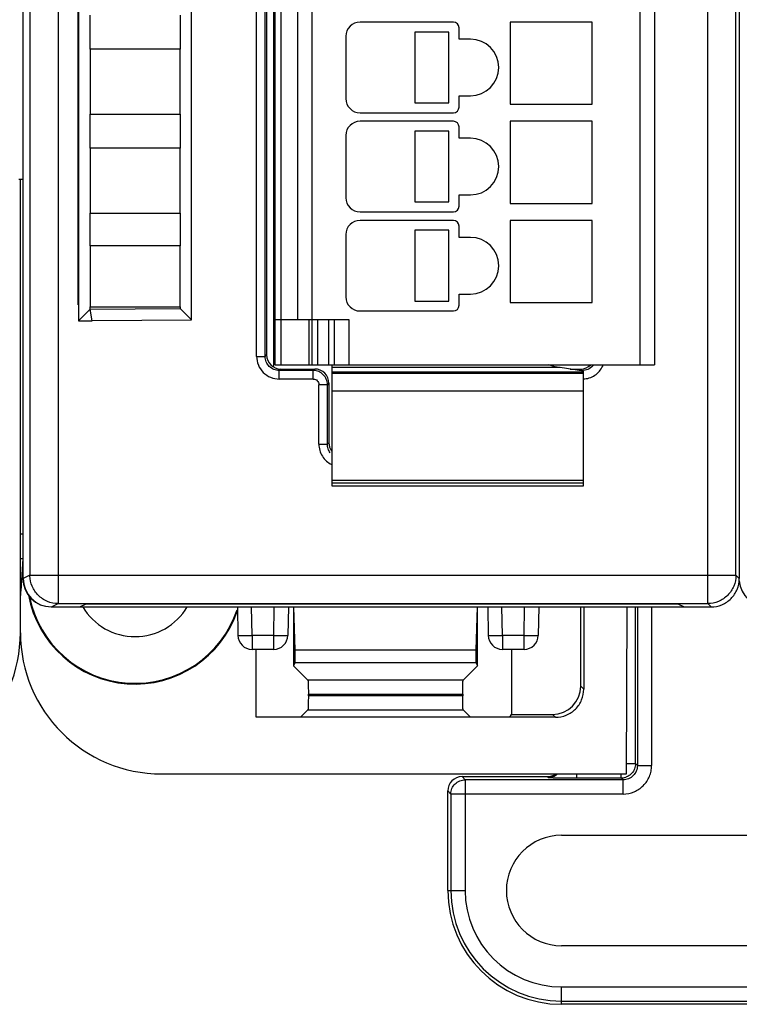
# Model space of a CAD drawing. Header units: millimetres. Extents: x 0 to 420, y 0 to 297.
# Tile 62 of 76: x 286 to 311, y 130 to 165. Entities that reach past the tile are written whole.
import ezdxf

# ---------------------------------------------------------------- set-up
doc = ezdxf.new("R2010")
doc.units = ezdxf.units.MM
doc.header["$LTSCALE"] = 23.1
doc.layers.get('0').update_dxf_attribs({"linetype": 'CONTINUOUS'})
doc.layers.add('1', color=7, linetype='CONTINUOUS')

msp = doc.modelspace()

# ---------------------------------------------------------------- linework, layer by layer
at = {"color": 9, "linetype": 'CONTINUOUS'}
for p, q in [((287.34693, 234.39753), (287.34693, 144.63331)), ((310.29329, 144.63331), (310.29329, 234.39753)), ((286.34708, 233.39757), (286.34708, 145.63327)), ((295.21114, 226.26542), (295.21114, 153.06542)), ((307.91114, 153.06542), (307.91114, 226.26542)), ((294.35857, 153.36237), (294.35857, 225.66847)), ((294.65839, 153.36237), (294.65839, 225.66847)), ((296.31114, 224.66542), (296.31114, 154.66542)), ((296.21114, 153.06542), (296.21114, 154.66542)), ((296.51114, 154.66542), (296.51114, 153.06542)), ((296.91114, 153.06542), (296.91114, 154.66542)), ((297.61114, 154.66542), (297.61114, 153.06542)), ((294.35857, 153.36237), (294.65839, 153.36237)), ((294.65839, 153.36237), (294.71114, 153.41512)), ((295.21083, 152.91542), (295.15808, 152.86268)), ((296.35869, 152.86268), (295.15808, 152.86268)), ((295.15808, 152.56286), (295.15808, 152.86268)), ((296.35869, 152.86268), (296.41144, 152.91542)), ((296.35869, 152.56286), (296.35869, 152.86268)), ((297.01114, 152.8124), (305.91114, 152.8124)), ((305.86419, 152.86268), (305.77592, 152.86268)), ((305.81144, 152.91542), (305.86419, 152.86268)), ((305.86419, 152.84902), (305.86419, 152.86268)), ((296.35869, 152.56286), (295.15808, 152.56286)), ((296.85839, 152.36298), (296.55857, 152.36298)), ((296.55857, 150.26237), (296.55857, 152.36298)), ((296.91114, 152.41573), (296.85839, 152.36298)), ((296.85839, 150.26237), (296.85839, 152.36298)), ((305.91114, 152.13599), (297.01114, 152.13599)), ((296.55857, 150.26237), (296.85839, 150.26237)), ((296.85839, 150.26237), (296.91114, 150.31512)), ((297.01114, 148.99544), (305.91114, 148.99544)), ((305.91114, 148.88224), (297.01114, 148.88224)), ((286.10204, 147.08796), (286.01114, 147.08796)), ((286.01114, 146.22193), (286.09844, 146.22193)), ((286.34708, 145.63327), (286.11114, 145.51531)), ((286.34708, 145.63327), (311.29325, 145.63327)), ((311.41114, 145.51538), (311.29325, 145.63333)), ((287.11114, 144.51542), (287.34693, 144.63331)), ((294.1957, 143.50707), (294.17804, 144.51542)), ((294.96048, 143.50707), (294.97808, 144.51542)), ((303.04363, 143.50707), (303.02596, 144.51542)), ((303.8084, 143.50707), (303.826, 144.51542)), ((307.74347, 138.97914), (307.74347, 144.51542)), ((307.81044, 144.51542), (307.81044, 138.91218)), ((308.31286, 144.51542), (308.31286, 138.91218)), ((310.29329, 144.63331), (310.41118, 144.51542)), ((294.19564, 143.50707), (294.19564, 143.01542)), ((294.96048, 143.50707), (294.1957, 143.50707)), ((294.9605, 143.01542), (294.9605, 143.50707)), ((303.04357, 143.50707), (303.04357, 143.01542)), ((303.8084, 143.50707), (303.04363, 143.50707)), ((303.80843, 143.01542), (303.80843, 143.50707)), ((301.65418, 141.93227), (296.1681, 141.93227)), ((305.81114, 141.71958), (305.9159, 141.61481)), ((301.63733, 141.379), (296.18495, 141.37563)), ((296.1681, 140.87794), (301.65418, 140.87794)), ((304.91651, 140.61542), (304.81175, 140.72018)), ((307.42292, 138.97914), (307.74347, 138.97914)), ((307.81044, 138.91218), (307.74347, 138.97914)), ((307.81044, 138.91218), (308.31286, 138.91218)), ((301.72423, 138.40975), (301.61356, 138.52042)), ((307.30802, 138.40975), (301.72423, 138.40975)), ((301.72423, 138.40975), (301.72423, 134.50042)), ((304.62871, 138.52042), (304.65518, 138.49396)), ((305.65985, 138.47672), (307.24105, 138.47672)), ((305.66003, 138.61542), (305.66003, 138.47672)), ((307.24105, 138.47672), (307.24105, 138.61542)), ((307.24105, 138.47672), (307.30802, 138.40975)), ((307.30802, 137.90733), (307.30802, 138.40975)), ((301.11114, 138.018), (301.22181, 137.90733)), ((307.30802, 137.90733), (301.22181, 137.90733)), ((301.22181, 137.90733), (301.22181, 134.50042)), ((301.11114, 134.50042), (301.72423, 134.50042)), ((305.13114, 131.09352), (317.19114, 131.09352)), ((305.13114, 130.48042), (305.13114, 131.09352)), ((305.13114, 130.59109), (317.19114, 130.59109))]:
    msp.add_line(p, q, dxfattribs=at)
at = {"color": 7, "linetype": 'CONTINUOUS'}
for p, q in [((286.10204, 233.51542), (286.10204, 145.51542)), ((286.11114, 145.51531), (286.11114, 233.51554)), ((311.29325, 145.63333), (311.29325, 233.39755)), ((311.41114, 233.51543), (311.41114, 145.51538)), ((294.96114, 152.98085), (294.96114, 226.04999)), ((295.01114, 153.06542), (295.01114, 226.26542)), ((308.41114, 226.26542), (308.41114, 153.06542)), ((294.71114, 225.61573), (294.71114, 153.41512)), ((295.81114, 154.66542), (295.81114, 224.66542)), ((288.06114, 224.013), (288.06114, 154.62027)), ((292.06114, 154.64905), (292.06114, 223.98006)), ((288.04828, 155.17757), (288.04828, 223.85328)), ((288.48126, 164.21542), (288.48126, 165.41542)), ((291.65701, 165.41542), (291.65701, 164.21542)), ((301.31114, 165.16542), (298.01114, 165.16542)), ((301.51114, 164.56542), (301.51114, 164.96542)), ((306.21114, 165.16542), (303.31114, 165.16542)), ((303.31114, 165.16542), (303.31114, 162.26542)), ((306.21114, 162.26542), (306.21114, 165.16542)), ((297.51114, 164.66542), (297.51114, 162.46542)), ((301.14644, 164.81542), (299.94644, 164.81542)), ((299.94644, 164.81542), (299.94644, 162.31542)), ((301.14644, 162.31542), (301.14644, 164.81542)), ((301.91114, 164.56542), (301.51114, 164.56542)), ((291.65714, 164.21542), (288.48114, 164.21542)), ((288.48114, 164.21542), (288.48114, 161.91542)), ((291.65714, 161.91542), (291.65714, 164.21542)), ((301.51114, 162.56542), (301.91114, 162.56542)), ((301.51114, 162.16542), (301.51114, 162.56542)), ((299.94644, 162.31542), (301.14644, 162.31542)), ((303.31114, 162.26542), (306.21114, 162.26542)), ((288.48114, 161.91542), (291.65714, 161.91542)), ((288.48126, 160.71542), (288.48126, 161.91542)), ((291.65701, 161.91542), (291.65701, 160.71542)), ((298.01114, 161.96542), (301.31114, 161.96542)), ((301.31114, 161.66542), (298.01114, 161.66542)), ((301.51114, 161.06542), (301.51114, 161.46542)), ((306.21114, 161.66542), (303.31114, 161.66542)), ((303.31114, 161.66542), (303.31114, 158.76542)), ((306.21114, 158.76542), (306.21114, 161.66542)), ((297.51114, 161.16542), (297.51114, 158.96542)), ((301.14644, 161.31542), (299.94644, 161.31542)), ((299.94644, 161.31542), (299.94644, 158.81542)), ((301.14644, 158.81542), (301.14644, 161.31542)), ((301.91114, 161.06542), (301.51114, 161.06542)), ((291.65714, 160.71542), (288.48114, 160.71542)), ((288.48114, 160.71542), (288.48114, 158.41542)), ((291.65714, 158.41542), (291.65714, 160.71542)), ((285.96114, 159.61551), (286.11114, 159.61551)), ((286.01114, 143.60466), (286.01114, 159.61551)), ((301.51114, 159.06542), (301.91114, 159.06542)), ((301.51114, 158.66542), (301.51114, 159.06542)), ((299.94644, 158.81542), (301.14644, 158.81542)), ((303.31114, 158.76542), (306.21114, 158.76542)), ((288.48114, 158.41542), (291.65714, 158.41542)), ((288.48126, 157.26542), (288.48126, 158.41542)), ((291.65701, 158.41542), (291.65701, 157.26542)), ((298.01114, 158.46542), (301.31114, 158.46542)), ((301.31114, 158.16542), (298.01114, 158.16542)), ((301.51114, 157.56542), (301.51114, 157.96542)), ((306.21114, 158.16542), (303.31114, 158.16542)), ((303.31114, 158.16542), (303.31114, 155.26542)), ((306.21114, 155.26542), (306.21114, 158.16542)), ((297.51114, 157.66542), (297.51114, 155.46542)), ((301.14644, 157.81542), (299.94644, 157.81542)), ((299.94644, 157.81542), (299.94644, 155.31542)), ((301.14644, 155.31542), (301.14644, 157.81542)), ((301.91114, 157.56542), (301.51114, 157.56542)), ((291.65714, 157.26542), (288.48114, 157.26542)), ((288.48114, 157.26542), (288.48114, 155.11542)), ((291.65714, 155.11542), (291.65714, 157.26542)), ((301.51114, 155.56542), (301.91114, 155.56542)), ((301.51114, 155.16542), (301.51114, 155.56542)), ((288.06114, 155.19042), (288.04828, 155.17757)), ((288.06114, 155.17757), (288.04828, 155.17757)), ((288.48114, 155.11542), (291.65714, 155.11542)), ((288.48128, 155.03557), (288.48126, 155.11542)), ((291.65701, 155.11542), (291.65699, 155.0532)), ((299.94644, 155.31542), (301.14644, 155.31542)), ((303.31114, 155.26542), (306.21114, 155.26542)), ((288.06114, 154.62027), (288.48128, 155.03557)), ((288.48128, 155.03557), (291.65675, 155.05147)), ((288.54392, 154.61542), (288.48128, 155.03557)), ((291.65699, 155.0532), (292.06114, 154.64905)), ((298.01114, 154.96542), (301.31114, 154.96542)), ((288.06048, 154.61963), (288.54392, 154.61542)), ((292.06114, 154.646), (288.54392, 154.61542)), ((295.01114, 154.66542), (297.61114, 154.66542)), ((296.31114, 154.66542), (296.31114, 153.06542)), ((297.11114, 153.06542), (297.11114, 154.66542)), ((294.96114, 153.21542), (295.01114, 153.21542)), ((295.01114, 153.06542), (308.41114, 153.06542)), ((297.01114, 153.06542), (297.01114, 148.79393)), ((295.21083, 152.91542), (296.41144, 152.91542)), ((305.07894, 152.9705), (297.01114, 152.9705)), ((297.01114, 152.76542), (305.91114, 152.76542)), ((305.91114, 152.84176), (305.07894, 152.9705)), ((305.43496, 152.91542), (305.81144, 152.91542)), ((305.91114, 152.78001), (305.91114, 152.84176)), ((305.91114, 148.79393), (305.91114, 152.76541)), ((296.91114, 152.41573), (296.91114, 150.31512)), ((297.01114, 148.79383), (305.91114, 148.79383)), ((286.09844, 146.22193), (286.0286, 145.06723)), ((287.11114, 144.51542), (310.41118, 144.51542)), ((287.34693, 144.63331), (310.29329, 144.63331)), ((288.11114, 144.51542), (288.33322, 144.62447)), ((309.25751, 144.61542), (288.31479, 144.61542)), ((293.67811, 144.51542), (293.69572, 143.5067)), ((295.47804, 144.51542), (295.46043, 143.5067)), ((295.66114, 144.51542), (295.66114, 142.43923)), ((295.71525, 142.99166), (295.66918, 144.51542)), ((302.15309, 144.51542), (302.10703, 142.99166)), ((302.16114, 142.43923), (302.16114, 144.51542)), ((302.52604, 144.51542), (302.54364, 143.5067)), ((304.32596, 144.51542), (304.30835, 143.5067)), ((305.81114, 141.71958), (305.81114, 144.51542)), ((305.9159, 144.51542), (305.9159, 141.61481)), ((307.42133, 138.61542), (307.44707, 144.51542)), ((309.23907, 144.62448), (309.46114, 144.51542)), ((294.95992, 143.01542), (294.19564, 143.01542)), ((294.33569, 140.61542), (294.33569, 143.01542)), ((302.10703, 142.99166), (295.71525, 142.99166)), ((295.71525, 142.54749), (295.71525, 142.99166)), ((302.10703, 142.99166), (302.10703, 142.54749)), ((303.80843, 143.01542), (303.04415, 143.01542)), ((303.36114, 143.01542), (303.36114, 140.72018)), ((295.71525, 142.54749), (295.66114, 142.43923)), ((295.66114, 142.43923), (296.1681, 141.93227)), ((295.71525, 142.54749), (302.10703, 142.54749)), ((301.65418, 141.93227), (302.16114, 142.43923)), ((302.10703, 142.54749), (302.16114, 142.43923)), ((296.18495, 141.43063), (301.63733, 141.43598)), ((296.18495, 141.37563), (296.18495, 141.43063)), ((301.63733, 141.43598), (301.63733, 141.379)), ((296.1681, 140.87794), (295.90558, 140.61542)), ((301.91669, 140.61542), (301.65418, 140.87794)), ((304.91651, 140.61542), (294.33569, 140.61542)), ((303.30877, 140.61542), (303.36114, 140.72018)), ((303.36114, 140.72018), (304.81175, 140.72018)), ((291.00038, 138.61542), (307.42133, 138.61542)), ((301.61356, 138.52042), (304.62871, 138.52042)), ((301.11114, 134.50042), (301.11114, 138.018)), ((305.13114, 136.45078), (317.19114, 136.45078)), ((317.19114, 132.55006), (305.13114, 132.55006)), ((317.19114, 130.48042), (305.13114, 130.48042))]:
    msp.add_line(p, q, dxfattribs=at)
for centre, radius, start, end in [((298.01114, 164.66542), 0.5, 90, 180), ((301.31114, 164.96542), 0.2, 0, 90), ((301.91114, 163.56542), 1, 270, 90), ((298.01114, 162.46542), 0.5, 180, 270), ((301.31114, 162.16542), 0.2, 270, 360), ((298.01114, 161.16542), 0.5, 90, 180), ((301.31114, 161.46542), 0.2, 0, 90), ((301.91114, 160.06542), 1, 270, 90), ((298.01114, 158.96542), 0.5, 180, 270), ((301.31114, 158.66542), 0.2, 270, 360), ((298.01114, 157.66542), 0.5, 90, 180), ((301.31114, 157.96542), 0.2, 0, 90), ((301.91114, 156.56542), 1, 270, 90), ((298.01114, 155.46542), 0.5, 180, 270), ((301.31114, 155.16542), 0.2, 270, 360), ((287.10204, 145.51542), 1, 180, 270), ((312.40394, 145.51542), 1, 184.514208, 270), ((290.06114, 145.61542), 3.82444, 190.369884, 341.190837), ((290.06114, 145.61542), 3.8, 191.101379, 341.538462), ((290.06114, 145.61542), 2.15, 210.790192, 329.209808), ((294.19564, 143.51542), 0.5, 180.999998, 269.999923), ((294.9605, 143.51542), 0.5, 270.000086, 359.00004), ((303.04357, 143.51542), 0.5, 180.999962, 270.000005), ((303.80843, 143.51542), 0.5, 270, 359), ((305.13114, 134.50042), 1.95036, 90, 270), ((305.13114, 134.50042), 4.02, 180, 270)]:
    msp.add_arc(centre, radius, start, end, dxfattribs=at)
at = {"color": 9, "linetype": 'CONTINUOUS'}
for centre, radius, start, end in [((305.86452, 153.36321), 0.50054, 269.961466, 274.95762), ((305.85135, 153.46905), 0.90624, 273.786982, 276.35622), ((287.34718, 145.63343), 1.0001, 180.008735, 181.008444), ((307.24032, 138.98283), 0.50611, 270.082661, 287.92714), ((305.13114, 134.50042), 3.90933, 180, 270), ((305.13114, 134.50042), 3.40691, 180, 270)]:
    msp.add_arc(centre, radius, start, end, dxfattribs=at)
at = {"color": 7, "linetype": 'CONTINUOUS'}
for centre, major_axis, ratio, start_param, end_param in [((295.21144, 153.41573), (0.35398, 0.35398), 0.99878277, -3.92638183, -2.35680348), ((305.81083, 153.41573), (0.35398, -0.35398), 0.99878277, -0.78478918, 0), ((296.41083, 152.41512), (-0.35398, -0.35398), 0.99878277, 8.63998878, 10.20956714), ((297.41144, 150.31573), (0.35398, 0.35398), 0.99878277, -3.92638183, -3.2829213), ((287.11129, 145.51546), (0.89461, 0.44727), 0.99980964, 2.67805165, 4.24869568), ((281.02038, 143.60618), (-3.52954, 3.52954), 0.99969546, 2.35632324, 3.92686206), ((291.0019, 143.60618), (3.52954, 3.52954), 0.99969546, 2.35632141, 3.9268639), ((304.81053, 141.72079), (-0.70797, 0.70797), 0.99878277, 2.35680348, 3.92638183), ((301.61371, 138.01785), (-0.35543, 0.35543), 0.99969546, -0.78524587, 0.78524587), ((304.62856, 139.023), (-0.35543, 0.35543), 0.99969546, -3.92683852, -3.30215299)]:
    msp.add_ellipse(centre, major_axis=major_axis, ratio=ratio, start_param=start_param, end_param=end_param, dxfattribs=at)
at = {"color": 9, "linetype": 'CONTINUOUS'}
for points, knots in [([(294.35857, 153.36237), (294.36023, 153.25838), (294.39903, 153.04789), (294.5785, 152.78278), (294.84361, 152.60334), (295.05409, 152.56449), (295.15808, 152.56286)], [0, 0, 0, 0, 0.25002688, 0.50000304, 0.74997642, 1, 1, 1, 1]), ([(295.15808, 152.86289), (295.0931, 152.86268), (294.96166, 152.88874), (294.79547, 152.99971), (294.68425, 153.16588), (294.65834, 153.29733), (294.65839, 153.36237)], [0, 0, 0, 0, 0.24996073, 0.49995832, 0.74983813, 1, 1, 1, 1]), ([(306.26597, 153.06527), (306.22446, 153.00894), (306.11613, 152.91279), (305.97757, 152.8706), (305.90778, 152.86455)], [0, 0, 0, 0, 0.4996853, 1, 1, 1, 1]), ([(305.95168, 152.56838), (306.02299, 152.57633), (306.16457, 152.61011), (306.35384, 152.71819), (306.50787, 152.87188), (306.57997, 152.99835), (306.60654, 153.06499)], [0, 0, 0, 0, 0.25004751, 0.50005249, 0.74999765, 1, 1, 1, 1]), ([(296.71184, 152.71611), (296.66589, 152.76204), (296.55493, 152.83674), (296.42367, 152.86263), (296.35869, 152.86268)], [0, 0, 0, 0, 0.49999275, 1, 1, 1, 1]), ([(296.85839, 152.36298), (296.85834, 152.42796), (296.83233, 152.55916), (296.75778, 152.67019), (296.71184, 152.71611)], [0, 0, 0, 0, 0.50011979, 1, 1, 1, 1]), ([(296.55857, 150.26237), (296.55976, 150.18789), (296.57941, 150.03818), (296.67199, 149.83139), (296.8181, 149.65876), (296.94364, 149.57438), (297.01073, 149.54201)], [0, 0, 0, 0, 0.25002976, 0.49999393, 0.74998005, 1, 1, 1, 1]), ([(296.96146, 149.95799), (296.92842, 150.00105), (296.87621, 150.09875), (296.85835, 150.20807), (296.85839, 150.26237)], [0, 0, 0, 0, 0.49983553, 1, 1, 1, 1]), ([(286.63999, 144.92625), (286.55005, 145.0162), (286.40344, 145.23276), (286.34948, 145.48866), (286.34724, 145.61582)], [0, 0, 0, 0, 0.50003242, 1, 1, 1, 1]), ([(311.29325, 145.6333), (311.29324, 145.50324), (311.24148, 145.24054), (311.0923, 145.01819), (311.00034, 144.92622)], [0, 0, 0, 0, 0.49999239, 1, 1, 1, 1]), ([(287.34693, 144.63331), (287.2169, 144.63333), (286.95424, 144.68512), (286.73194, 144.83429), (286.63999, 144.92625)], [0, 0, 0, 0, 0.49998098, 1, 1, 1, 1]), ([(311.00034, 144.92622), (310.90838, 144.83426), (310.68603, 144.68509), (310.42334, 144.63332), (310.29329, 144.63331)], [0, 0, 0, 0, 0.50000613, 1, 1, 1, 1]), ([(293.69572, 143.5067), (293.69574, 143.50584), (293.70067, 143.50602), (293.7063, 143.50474), (293.71909, 143.50456), (293.73518, 143.50391), (293.75626, 143.50358), (293.79232, 143.50315), (293.82148, 143.50308), (293.8422, 143.50308)], [0, 0, 0, 0, 0.01745489, 0.06685373, 0.14825212, 0.26101821, 0.40408794, 0.57628758, 1, 1, 1, 1]), ([(293.8422, 143.50308), (293.86744, 143.50308), (293.98528, 143.50352), (294.1031, 143.50508), (294.19568, 143.5067)], [0, 0, 0, 0, 0.21425581, 1, 1, 1, 1]), ([(294.96047, 143.5067), (294.99298, 143.50613), (295.1108, 143.50429), (295.22864, 143.50308), (295.31398, 143.50308)], [0, 0, 0, 0, 0.27586853, 1, 1, 1, 1]), ([(295.31398, 143.50308), (295.33469, 143.50308), (295.36386, 143.50315), (295.39992, 143.50358), (295.421, 143.50391), (295.43708, 143.50456), (295.44987, 143.50474), (295.45548, 143.50602), (295.46042, 143.50585), (295.46043, 143.5067)], [0, 0, 0, 0, 0.42382976, 0.59606134, 0.73914347, 0.85189928, 0.93326214, 0.98260593, 1, 1, 1, 1]), ([(302.54364, 143.5067), (302.54365, 143.50585), (302.54859, 143.50602), (302.5542, 143.50474), (302.56699, 143.50456), (302.58308, 143.50391), (302.60415, 143.50358), (302.64021, 143.50315), (302.66938, 143.50308), (302.6901, 143.50308)], [0, 0, 0, 0, 0.01739409, 0.06673792, 0.14810081, 0.26085662, 0.40393874, 0.57617031, 1, 1, 1, 1]), ([(302.6901, 143.50308), (302.71534, 143.50308), (302.83319, 143.50352), (302.95102, 143.50508), (303.0436, 143.5067)], [0, 0, 0, 0, 0.21424845, 1, 1, 1, 1]), ([(303.8084, 143.5067), (303.8409, 143.50613), (303.95871, 143.50429), (304.07655, 143.50308), (304.16187, 143.50308)], [0, 0, 0, 0, 0.27586307, 1, 1, 1, 1]), ([(304.16187, 143.50308), (304.18259, 143.50308), (304.21176, 143.50315), (304.24782, 143.50358), (304.26889, 143.50391), (304.28498, 143.50456), (304.29777, 143.50474), (304.3034, 143.50602), (304.30834, 143.50584), (304.30835, 143.5067)], [0, 0, 0, 0, 0.42371242, 0.59591206, 0.73898179, 0.85174788, 0.93314627, 0.98254511, 1, 1, 1, 1]), ([(307.30802, 137.90733), (307.43872, 137.9072), (307.70291, 137.95998), (308.03653, 138.1833), (308.22355, 138.46272), (308.29996, 138.71479), (308.31262, 138.84651), (308.31286, 138.91218)], [0, 0, 0, 0, 0.24975512, 0.49933094, 0.74905372, 0.87451906, 1, 1, 1, 1]), ([(307.81044, 138.91218), (307.81046, 138.84681), (307.7844, 138.71464), (307.67246, 138.54772), (307.50549, 138.43596), (307.37338, 138.40973), (307.30802, 138.40975)], [0, 0, 0, 0, 0.25006274, 0.50005891, 0.74992501, 1, 1, 1, 1]), ([(307.74347, 138.97914), (307.74346, 138.91811), (307.72079, 138.795), (307.65522, 138.68838), (307.61437, 138.64304)], [0, 0, 0, 0, 0.50003435, 1, 1, 1, 1]), ([(301.22181, 137.90733), (301.22183, 137.97267), (301.24799, 138.10478), (301.35986, 138.2717), (301.52678, 138.38357), (301.65889, 138.40973), (301.72423, 138.40975)], [0, 0, 0, 0, 0.2500192, 0.50000016, 0.74998105, 1, 1, 1, 1]), ([(304.65518, 138.49396), (304.71421, 138.49397), (304.83297, 138.51607), (304.93725, 138.57683), (304.98215, 138.6151)], [0, 0, 0, 0, 0.50014357, 1, 1, 1, 1]), ([(304.65518, 138.49396), (304.65569, 138.49343), (304.65803, 138.49293), (304.66232, 138.49206), (304.66916, 138.49131), (304.68277, 138.49007), (304.70558, 138.4887), (304.73958, 138.48715), (304.78224, 138.48567), (304.83316, 138.48425), (304.89187, 138.48291), (304.98405, 138.48119), (305.11402, 138.47941), (305.28416, 138.47788), (305.4684, 138.47693), (305.59524, 138.47672), (305.65985, 138.47672)], [0, 0, 0, 0, 0.00218335, 0.00664544, 0.01342523, 0.02251465, 0.04755061, 0.08153045, 0.12411843, 0.1749562, 0.23356183, 0.29937249, 0.45011528, 0.62146601, 0.80717532, 1, 1, 1, 1]), ([(307.61437, 138.64304), (307.58509, 138.61053), (307.51775, 138.5529), (307.43772, 138.51479), (307.39611, 138.50129)], [0, 0, 0, 0, 0.49998055, 1, 1, 1, 1])]:
    msp.add_open_spline(points, degree=3, knots=knots, dxfattribs=at)
at = {"color": 7, "linetype": 'CONTINUOUS'}
for points, knots in [([(305.07894, 152.9705), (305.04515, 152.9733), (304.90992, 152.98925), (304.77633, 153.02476), (304.68245, 153.06541)], [0, 0, 0, 0, 0.24894787, 1, 1, 1, 1]), ([(311.11826, 144.8083), (311.21022, 144.90026), (311.35937, 145.12262), (311.41114, 145.38532), (311.41114, 145.51538)], [0, 0, 0, 0, 0.49999991, 1, 1, 1, 1]), ([(286.01114, 144.20121), (286.01114, 144.34559), (286.01395, 144.63429), (286.01948, 144.92315), (286.02866, 145.06723)], [0, 0, 0, 0, 0.50000163, 1, 1, 1, 1]), ([(310.41118, 144.51542), (310.54124, 144.51542), (310.80394, 144.56718), (311.0263, 144.71634), (311.11826, 144.8083)], [0, 0, 0, 0, 0.49999993, 1, 1, 1, 1]), ([(296.1681, 141.93227), (296.16911, 141.93126), (296.17013, 141.92674), (296.17179, 141.91842), (296.17323, 141.9053), (296.17552, 141.8795), (296.17789, 141.83715), (296.17935, 141.80066), (296.18005, 141.77991)], [0, 0, 0, 0, 0.02812307, 0.08482247, 0.17040165, 0.28434749, 0.59331124, 1, 1, 1, 1]), ([(301.64222, 141.77991), (301.64292, 141.80066), (301.64438, 141.83715), (301.64675, 141.8795), (301.64904, 141.9053), (301.65048, 141.91842), (301.65215, 141.92674), (301.65316, 141.93126), (301.65418, 141.93227)], [0, 0, 0, 0, 0.40668875, 0.7156525, 0.82959834, 0.91517752, 0.97187693, 1, 1, 1, 1]), ([(296.18005, 141.77991), (296.1809, 141.7545), (296.18404, 141.63681), (296.18499, 141.51906), (296.18497, 141.42674)], [0, 0, 0, 0, 0.21589464, 1, 1, 1, 1]), ([(301.63737, 141.44287), (301.63738, 141.47377), (301.6378, 141.58613), (301.63948, 141.6985), (301.64222, 141.77991)], [0, 0, 0, 0, 0.27504757, 1, 1, 1, 1]), ([(304.91647, 140.61542), (305.04648, 140.61542), (305.30935, 140.66731), (305.64147, 140.88985), (305.86401, 141.22197), (305.9159, 141.48484), (305.9159, 141.61485)], [0, 0, 0, 0, 0.2500361, 0.50000016, 0.74996414, 1, 1, 1, 1]), ([(296.18491, 141.37163), (296.18491, 141.30975), (296.18433, 141.21987), (296.18225, 141.10536), (296.18026, 141.03226), (296.17782, 140.97167), (296.17547, 140.92994), (296.17318, 140.90453), (296.17175, 140.8916), (296.1701, 140.88341), (296.1691, 140.87894), (296.1681, 140.87794)], [0, 0, 0, 0, 0.37535201, 0.54521235, 0.69476541, 0.81889661, 0.91321167, 0.94795232, 0.97405654, 0.99139006, 1, 1, 1, 1]), ([(301.65418, 140.87794), (301.65315, 140.87896), (301.65214, 140.88353), (301.65047, 140.89192), (301.64902, 140.90517), (301.64671, 140.93122), (301.64434, 140.97399), (301.64189, 141.03606), (301.6399, 141.11082), (301.63785, 141.22747), (301.6373, 141.31892), (301.6373, 141.38177)], [0, 0, 0, 0, 0.00860195, 0.02598079, 0.05218694, 0.08709066, 0.18184413, 0.30647287, 0.4564534, 0.62638266, 1, 1, 1, 1])]:
    msp.add_open_spline(points, degree=3, knots=knots, dxfattribs=at)
at = {"color": 9, "linetype": 'CONTINUOUS'}
msp.add_open_spline([(296.35869, 152.56286), (296.40969, 152.56286), (296.51594, 152.52023), (296.55857, 152.41398), (296.55857, 152.36298)], degree=3, dxfattribs=at)
at = {"layer": '1', "color": 1, "linetype": 'CONTINUOUS'}
msp.add_line((294.96114, 152.98085), (294.96114, 153.21542), dxfattribs=at)

doc.saveas('drawing.dxf')
